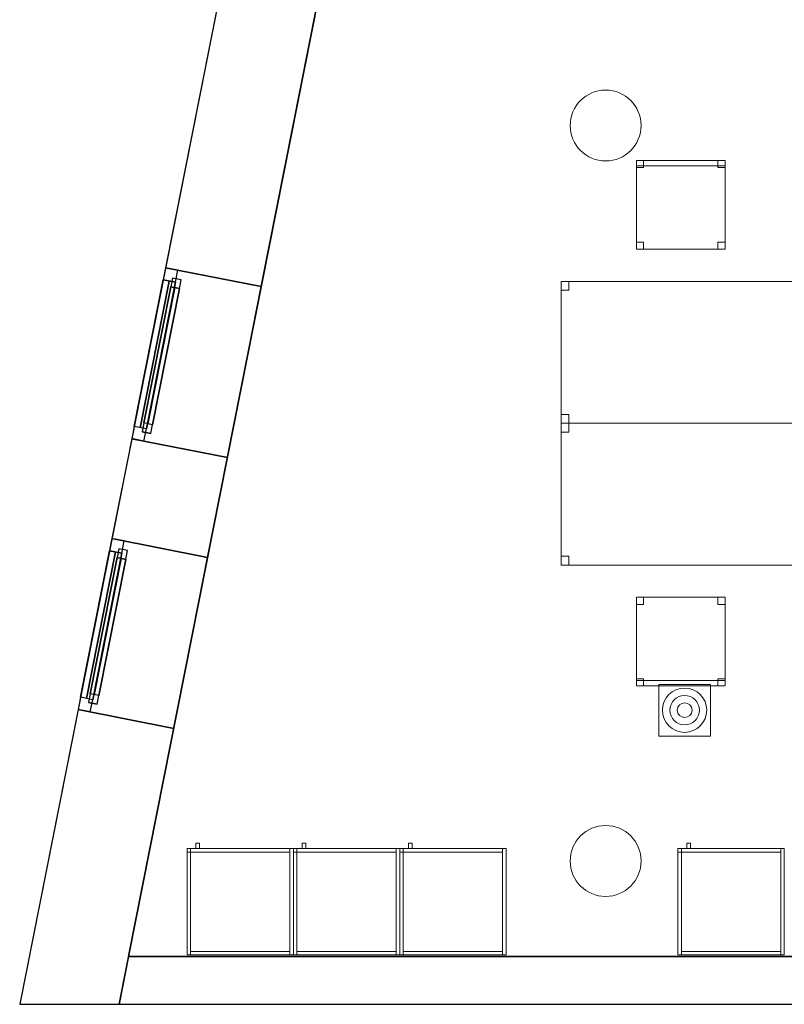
# Model space of a CAD drawing. Header units: metres. Extents: x 397.7 to 427.5, y 12.7 to 28.4.
# Tile 1 of 127: x 397.7 to 402, y 12.8 to 18.4. Entities that reach past the tile are written whole.
import ezdxf

# ---------------------------------------------------------------- set-up
doc = ezdxf.new("R2010")
doc.units = ezdxf.units.M
doc.layers.add('01_CARPINTERIA', color=5, linetype='Continuous', lineweight=25, true_color=0x0000ff)
doc.layers.add('01_SUELOS', color=7, linetype='Continuous', lineweight=25, true_color=0x007f00)
for name, color, linetype, lineweight in [('02_MOBILIARIO', 7, 'Continuous', 18), ('A-COLS-____-MCUT', 7, 'Continuous', 18), ('A-COLS-____-OTLN', 7, 'Continuous', 18), ('A-DETL-____-MBND', 7, 'Continuous', 18), ('A-DETL-GENF-OTLN', 7, 'Continuous', 18), ('A-GENM-____-OTLN', 7, 'Continuous', 18), ('A-WALL-____-MCUT', 7, 'Continuous', 25), ('A-WALL-____-OTLN', 7, 'Continuous', 25), ('Mobiliario', 7, 'Continuous', 18)]:
    doc.layers.add(name, color=color, linetype=linetype, lineweight=lineweight)

# ---------------------------------------------------------------- blocks, each defined once
blk = doc.blocks.new('Family - Façana nord-oest P4-153718-07_TEL_P4')
at = {"layer": 'A-WALL-____-MCUT', "color": 253, "true_color": 0xaaaaaa}
for p, q in [((11.4494, 0.55), (9.8436, 0.55)), ((11.4494, 0), (11.4494, 0.55)), ((13.0072, 0.55), (12.4329, 0.55)), ((12.4329, 0.55), (12.4329, 0)), ((13.0072, 0), (13.0072, 0.55)), ((13.9907, 0.55), (13.9907, 0)), ((15.5778, 0.55), (13.9907, 0.55)), ((15.6867, 0), (15.5778, 0.55)), ((13.9907, 0), (15.6867, 0)), ((9.8436, 0), (11.4494, 0)), ((12.4329, 0), (13.0072, 0))]:
    blk.add_line(p, q, dxfattribs=at)
at = {"layer": 'A-WALL-____-OTLN', "color": 253, "true_color": 0xaaaaaa}
for p, q in [((15.5778, 0.55), (-0.109, 0.55)), ((12.4329, 0.55), (11.4494, 0.55)), ((11.4494, 0.55), (11.4494, 0)), ((12.4329, 0), (12.4329, 0.55)), ((13.9907, 0.55), (13.0072, 0.55)), ((13.0072, 0.55), (13.0072, 0)), ((13.9907, 0), (13.9907, 0.55)), ((15.6867, 0), (15.5778, 0.55)), ((0.1631, 0), (15.6867, 0)), ((11.4494, 0), (12.4329, 0)), ((13.0072, 0), (13.9907, 0))]:
    blk.add_line(p, q, dxfattribs=at)
at = {"layer": 'A-WALL-____-OTLN', "color": 253, "lineweight": 18, "true_color": 0xaaaaaa}
blk.add_line((0, 0), (15.6867, 0), dxfattribs=at)
blk = doc.blocks.new('Family - Vano finestra P4-153720-07_TEL_P4')
at = {"layer": 'A-GENM-____-OTLN', "color": 253, "true_color": 0xaaaaaa}
for p, q in [((398.2018, 15.469), (398.0107, 14.5043)), ((398.0107, 14.5043), (398.2018, 15.469)), ((398.7413, 15.3621), (398.2018, 15.469)), ((398.7413, 15.3621), (398.2018, 15.469)), ((398.5502, 14.3974), (398.7413, 15.3621)), ((398.7413, 15.3621), (398.5502, 14.3974)), ((398.0107, 14.5043), (398.5502, 14.3974)), ((398.5502, 14.3974), (398.0107, 14.5043))]:
    blk.add_line(p, q, dxfattribs=at)
blk = doc.blocks.new('Family - Vano finestra P4-153728-07_TEL_P4')
at = {"layer": 'A-GENM-____-OTLN', "color": 253, "true_color": 0xaaaaaa}
for p, q in [((398.5046, 16.9972), (398.3134, 16.0324)), ((398.3134, 16.0324), (398.5046, 16.9972)), ((399.0441, 16.8903), (398.5046, 16.9972)), ((399.0441, 16.8903), (398.5046, 16.9972)), ((398.8529, 15.9255), (399.0441, 16.8903)), ((399.0441, 16.8903), (398.8529, 15.9255)), ((398.3134, 16.0324), (398.8529, 15.9255)), ((398.8529, 15.9255), (398.3134, 16.0324))]:
    blk.add_line(p, q, dxfattribs=at)
blk = doc.blocks.new('Family - Armai 60x60x60_P4-153734-07_TEL_P4')
at = {"layer": 'A-DETL-____-MBND', "color": 253, "true_color": 0xaaaaaa}
for p, q in [((0.05, 0.6), (0.05, 0.63)), ((0.05, 0.63), (0.07, 0.63)), ((0.05, 0.6), (0.05, 0.63)), ((0.07, 0.63), (0.05, 0.63)), ((0.07, 0.63), (0.07, 0.6)), ((0.07, 0.6), (0.07, 0.63)), ((0, 0.6), (0.02, 0.6)), ((0.02, 0.6), (0, 0.6)), ((0, 0), (0, 0.6)), ((0, 0.6), (0, 0)), ((0, 0.58), (0, 0.6)), ((0, 0.6), (0, 0.58)), ((0, 0.6), (0.02, 0.6)), ((0.02, 0.6), (0, 0.6)), ((0, 0.6), (0.6, 0.6)), ((0.6, 0.6), (0, 0.6)), ((0, 0), (0, 0.6)), ((0, 0.6), (0, 0)), ((0, 0.6), (0.6, 0.6)), ((0.6, 0.6), (0, 0.6)), ((0, 0), (0, 0.6)), ((0, 0.6), (0, 0)), ((0.02, 0.58), (0, 0.58)), ((0, 0.58), (0.02, 0.58)), ((0.02, 0.6), (0.02, 0)), ((0.02, 0), (0.02, 0.6)), ((0.02, 0.6), (0.02, 0.58)), ((0.02, 0.6), (0.02, 0.58)), ((0.02, 0.58), (0.02, 0.6)), ((0.02, 0.6), (0.58, 0.6)), ((0.02, 0.58), (0.02, 0.6)), ((0.58, 0.6), (0.02, 0.6)), ((0.58, 0.58), (0.02, 0.58)), ((0.02, 0.58), (0.58, 0.58)), ((0.07, 0.6), (0.05, 0.6)), ((0.05, 0.6), (0.07, 0.6)), ((0.58, 0.6), (0.6, 0.6)), ((0.6, 0.6), (0.58, 0.6)), ((0.58, 0), (0.58, 0.6)), ((0.58, 0.6), (0.58, 0)), ((0.58, 0.6), (0.58, 0.58)), ((0.58, 0.58), (0.58, 0.6)), ((0.6, 0.6), (0.6, 0)), ((0.6, 0), (0.6, 0.6)), ((0.6, 0.6), (0.6, 0)), ((0.6, 0), (0.6, 0.6)), ((0.6, 0.6), (0.6, 0)), ((0.6, 0), (0.6, 0.6)), ((0.02, 0), (0, 0)), ((0.02, 0), (0, 0)), ((0.6, 0), (0, 0)), ((0, 0), (0.6, 0)), ((0.6, 0), (0, 0)), ((0, 0), (0.6, 0)), ((0.02, 0), (0.02, 0.02)), ((0.02, 0.02), (0.58, 0.02)), ((0.02, 0), (0.02, 0.02)), ((0.58, 0.02), (0.02, 0.02)), ((0.58, 0), (0.02, 0)), ((0.02, 0), (0.58, 0)), ((0.58, 0.02), (0.58, 0)), ((0.58, 0), (0.58, 0.02)), ((0.6, 0), (0.58, 0)), ((0.6, 0), (0.58, 0))]:
    blk.add_line(p, q, dxfattribs=at)
blk = doc.blocks.new('Family - Armai 60x60x60_P4-153749-07_TEL_P4')
at = {"layer": 'A-DETL-____-MBND', "color": 253, "true_color": 0xaaaaaa}
for p, q in [((0.05, 0.6), (0.05, 0.63)), ((0.05, 0.63), (0.07, 0.63)), ((0.05, 0.6), (0.05, 0.63)), ((0.07, 0.63), (0.05, 0.63)), ((0.07, 0.63), (0.07, 0.6)), ((0.07, 0.6), (0.07, 0.63)), ((0, 0.58), (0, 0.6)), ((0, 0.6), (0, 0.58)), ((0, 0.6), (0.02, 0.6)), ((0.02, 0.6), (0, 0.6)), ((0, 0.6), (0.02, 0.6)), ((0.02, 0.6), (0, 0.6)), ((0, 0), (0, 0.6)), ((0, 0.6), (0, 0)), ((0, 0.6), (0.6, 0.6)), ((0.6, 0.6), (0, 0.6)), ((0, 0), (0, 0.6)), ((0, 0.6), (0, 0)), ((0, 0.6), (0.6, 0.6)), ((0.6, 0.6), (0, 0.6)), ((0, 0), (0, 0.6)), ((0, 0.6), (0, 0)), ((0.02, 0.58), (0, 0.58)), ((0, 0.58), (0.02, 0.58)), ((0.02, 0.58), (0.02, 0.6)), ((0.02, 0.6), (0.58, 0.6)), ((0.02, 0.58), (0.02, 0.6)), ((0.58, 0.6), (0.02, 0.6)), ((0.02, 0.6), (0.02, 0.58)), ((0.02, 0.6), (0.02, 0.58)), ((0.02, 0.6), (0.02, 0)), ((0.02, 0), (0.02, 0.6)), ((0.58, 0.58), (0.02, 0.58)), ((0.02, 0.58), (0.58, 0.58)), ((0.07, 0.6), (0.05, 0.6)), ((0.05, 0.6), (0.07, 0.6)), ((0.58, 0.6), (0.6, 0.6)), ((0.6, 0.6), (0.58, 0.6)), ((0.58, 0), (0.58, 0.6)), ((0.58, 0.6), (0.58, 0)), ((0.58, 0.6), (0.58, 0.58)), ((0.58, 0.58), (0.58, 0.6)), ((0.6, 0.6), (0.6, 0)), ((0.6, 0), (0.6, 0.6)), ((0.6, 0.6), (0.6, 0)), ((0.6, 0), (0.6, 0.6)), ((0.6, 0.6), (0.6, 0)), ((0.6, 0), (0.6, 0.6)), ((0.02, 0), (0, 0)), ((0.02, 0), (0, 0)), ((0.6, 0), (0, 0)), ((0, 0), (0.6, 0)), ((0.6, 0), (0, 0)), ((0, 0), (0.6, 0)), ((0.02, 0), (0.02, 0.02)), ((0.02, 0.02), (0.58, 0.02)), ((0.02, 0), (0.02, 0.02)), ((0.58, 0.02), (0.02, 0.02)), ((0.58, 0), (0.02, 0)), ((0.02, 0), (0.58, 0)), ((0.58, 0.02), (0.58, 0)), ((0.58, 0), (0.58, 0.02)), ((0.6, 0), (0.58, 0)), ((0.6, 0), (0.58, 0))]:
    blk.add_line(p, q, dxfattribs=at)
blk = doc.blocks.new('Family - Armai 60x60x60_P4-153897-07_TEL_P4')
at = {"layer": '02_MOBILIARIO', "color": 253, "true_color": 0xaaaaaa}
for p, q in [((0, 0.6), (0.6, 0.6)), ((0.6, 0.6), (0, 0.6)), ((0, 0), (0, 0.6)), ((0, 0.6), (0, 0)), ((0.02, 0.6), (0, 0.6)), ((0, 0), (0, 0.6)), ((0, 0.6), (0, 0.58)), ((0, 0.6), (0.02, 0.6)), ((0.02, 0.58), (0, 0.58)), ((0.02, 0.6), (0.02, 0)), ((0.02, 0.58), (0.02, 0.6)), ((0.02, 0.6), (0.58, 0.6)), ((0.02, 0.6), (0.02, 0.58)), ((0.58, 0.58), (0.02, 0.58)), ((0.6, 0.6), (0.58, 0.6)), ((0.58, 0), (0.58, 0.6)), ((0.58, 0.58), (0.58, 0.6)), ((0.6, 0.6), (0.6, 0)), ((0.6, 0.6), (0.6, 0)), ((0.6, 0), (0.6, 0.6)), ((0.6, 0), (0, 0)), ((0, 0), (0.6, 0)), ((0.02, 0), (0, 0)), ((0.02, 0), (0.02, 0.02)), ((0.02, 0.02), (0.58, 0.02)), ((0.58, 0), (0.02, 0)), ((0.58, 0), (0.58, 0.02)), ((0.6, 0), (0.58, 0))]:
    blk.add_line(p, q, dxfattribs=at)
at = {"layer": 'Mobiliario', "color": 253, "true_color": 0xaaaaaa}
for p, q in [((0.02, 0.6), (0, 0.6)), ((0, 0.6), (0, 0)), ((0, 0.6), (0, 0.58)), ((0.02, 0.6), (0, 0.6)), ((0, 0.58), (0.02, 0.58)), ((0.02, 0), (0.02, 0.6)), ((0.58, 0.6), (0.02, 0.6)), ((0.02, 0.6), (0.02, 0.58)), ((0.02, 0.58), (0.02, 0.6)), ((0.02, 0.58), (0.58, 0.58)), ((0.6, 0.6), (0.58, 0.6)), ((0.58, 0.6), (0.58, 0)), ((0.58, 0.58), (0.58, 0.6)), ((0.6, 0), (0.6, 0.6)), ((0, 0), (0.02, 0)), ((0.58, 0.02), (0.02, 0.02)), ((0.02, 0.02), (0.02, 0)), ((0.02, 0), (0.58, 0)), ((0.58, 0), (0.58, 0.02)), ((0.58, 0), (0.6, 0))]:
    blk.add_line(p, q, dxfattribs=at)
blk = doc.blocks.new('Family - Armai 60x60x60_P4-153931-07_TEL_P4')
at = {"layer": 'A-DETL-____-MBND', "color": 253, "true_color": 0xaaaaaa}
for p, q in [((0.05, 0.6), (0.05, 0.63)), ((0.05, 0.63), (0.07, 0.63)), ((0.05, 0.6), (0.05, 0.63)), ((0.07, 0.63), (0.05, 0.63)), ((0.07, 0.63), (0.07, 0.6)), ((0.07, 0.6), (0.07, 0.63)), ((0, 0.6), (0.6, 0.6)), ((0.6, 0.6), (0, 0.6)), ((0, 0), (0, 0.6)), ((0, 0.6), (0, 0)), ((0, 0.6), (0.6, 0.6)), ((0.6, 0.6), (0, 0.6)), ((0, 0), (0, 0.6)), ((0, 0.6), (0, 0)), ((0, 0.58), (0, 0.6)), ((0, 0.6), (0, 0.58)), ((0, 0.6), (0.02, 0.6)), ((0.02, 0.6), (0, 0.6)), ((0, 0.6), (0.02, 0.6)), ((0.02, 0.6), (0, 0.6)), ((0, 0), (0, 0.6)), ((0, 0.6), (0, 0)), ((0.02, 0.58), (0, 0.58)), ((0, 0.58), (0.02, 0.58)), ((0.02, 0.6), (0.02, 0.58)), ((0.02, 0.6), (0.02, 0.58)), ((0.02, 0.6), (0.02, 0)), ((0.02, 0), (0.02, 0.6)), ((0.02, 0.58), (0.02, 0.6)), ((0.02, 0.6), (0.58, 0.6)), ((0.02, 0.58), (0.02, 0.6)), ((0.58, 0.6), (0.02, 0.6)), ((0.58, 0.58), (0.02, 0.58)), ((0.02, 0.58), (0.58, 0.58)), ((0.07, 0.6), (0.05, 0.6)), ((0.05, 0.6), (0.07, 0.6)), ((0.58, 0.6), (0.6, 0.6)), ((0.6, 0.6), (0.58, 0.6)), ((0.58, 0), (0.58, 0.6)), ((0.58, 0.6), (0.58, 0)), ((0.58, 0.6), (0.58, 0.58)), ((0.58, 0.58), (0.58, 0.6)), ((0.6, 0.6), (0.6, 0)), ((0.6, 0), (0.6, 0.6)), ((0.6, 0.6), (0.6, 0)), ((0.6, 0), (0.6, 0.6)), ((0.6, 0.6), (0.6, 0)), ((0.6, 0), (0.6, 0.6)), ((0.6, 0), (0, 0)), ((0, 0), (0.6, 0)), ((0.6, 0), (0, 0)), ((0, 0), (0.6, 0)), ((0.02, 0), (0, 0)), ((0.02, 0), (0, 0)), ((0.02, 0), (0.02, 0.02)), ((0.02, 0.02), (0.58, 0.02)), ((0.02, 0), (0.02, 0.02)), ((0.58, 0.02), (0.02, 0.02)), ((0.58, 0), (0.02, 0)), ((0.02, 0), (0.58, 0)), ((0.58, 0.02), (0.58, 0)), ((0.58, 0), (0.58, 0.02)), ((0.6, 0), (0.58, 0)), ((0.6, 0), (0.58, 0))]:
    blk.add_line(p, q, dxfattribs=at)
blk = doc.blocks.new('Family - Armai 60x60x60_P4-153939-07_TEL_P4')
at = {"layer": '02_MOBILIARIO', "color": 253, "true_color": 0xaaaaaa}
for p, q in [((0, 0.6), (0.6, 0.6)), ((0.6, 0.6), (0, 0.6)), ((0, 0), (0, 0.6)), ((0, 0.6), (0, 0)), ((0, 0.6), (0, 0.58)), ((0, 0.6), (0.02, 0.6)), ((0.02, 0.6), (0, 0.6)), ((0, 0), (0, 0.6)), ((0.02, 0.58), (0, 0.58)), ((0.02, 0.58), (0.02, 0.6)), ((0.02, 0.6), (0.58, 0.6)), ((0.02, 0.6), (0.02, 0.58)), ((0.02, 0.6), (0.02, 0)), ((0.58, 0.58), (0.02, 0.58)), ((0.58, 0.58), (0.58, 0.6)), ((0.6, 0.6), (0.58, 0.6)), ((0.58, 0), (0.58, 0.6)), ((0.6, 0.6), (0.6, 0)), ((0.6, 0), (0.6, 0.6)), ((0.6, 0.6), (0.6, 0)), ((0.6, 0), (0, 0)), ((0, 0), (0.6, 0)), ((0.02, 0), (0, 0)), ((0.02, 0), (0.02, 0.02)), ((0.02, 0.02), (0.58, 0.02)), ((0.58, 0), (0.02, 0)), ((0.58, 0), (0.58, 0.02)), ((0.6, 0), (0.58, 0))]:
    blk.add_line(p, q, dxfattribs=at)
at = {"layer": 'Mobiliario', "color": 253, "true_color": 0xaaaaaa}
for p, q in [((0, 0.6), (0, 0.58)), ((0.02, 0.6), (0, 0.6)), ((0.02, 0.6), (0, 0.6)), ((0, 0.6), (0, 0)), ((0, 0.58), (0.02, 0.58)), ((0.58, 0.6), (0.02, 0.6)), ((0.02, 0.6), (0.02, 0.58)), ((0.02, 0.58), (0.02, 0.6)), ((0.02, 0), (0.02, 0.6)), ((0.02, 0.58), (0.58, 0.58)), ((0.58, 0.58), (0.58, 0.6)), ((0.6, 0.6), (0.58, 0.6)), ((0.58, 0.6), (0.58, 0)), ((0.6, 0), (0.6, 0.6)), ((0, 0), (0.02, 0)), ((0.58, 0.02), (0.02, 0.02)), ((0.02, 0.02), (0.02, 0)), ((0.02, 0), (0.58, 0)), ((0.58, 0), (0.58, 0.02)), ((0.58, 0), (0.6, 0))]:
    blk.add_line(p, q, dxfattribs=at)
blk = doc.blocks.new('Family - Taula 140X80_P4-153943-07_TEL_P4')
at = {"layer": 'A-DETL-____-MBND', "color": 253, "true_color": 0xaaaaaa}
for p, q in [((0, 0.7501), (0, 0.8001)), ((0, 0.8001), (0.0437, 0.8001)), ((0.0437, 0.8001), (0, 0.8001)), ((0, 0.8001), (0, 0.7501)), ((0, 0), (0, 0.8001)), ((0, 0.8001), (1.3973, 0.8001)), ((1.3973, 0.8001), (0, 0.8001)), ((0, 0.8001), (0, 0)), ((0.0437, 0.8001), (0.0437, 0.7501)), ((0.0437, 0.7501), (0.0437, 0.8001)), ((1.3536, 0.7501), (1.3536, 0.8001)), ((1.3536, 0.8001), (1.3973, 0.8001)), ((1.3973, 0.8001), (1.3536, 0.8001)), ((1.3536, 0.8001), (1.3536, 0.7501)), ((1.3973, 0.8001), (1.3973, 0.7501)), ((1.3973, 0.7501), (1.3973, 0.8001)), ((1.3973, 0.8001), (1.3973, 0)), ((1.3973, 0), (1.3973, 0.8001)), ((0.0437, 0.7501), (0, 0.7501)), ((0, 0.7501), (0.0437, 0.7501)), ((1.3973, 0.7501), (1.3536, 0.7501)), ((1.3536, 0.7501), (1.3973, 0.7501)), ((0, 0), (0, 0.05)), ((0, 0.05), (0.0437, 0.05)), ((0.0437, 0.05), (0, 0.05)), ((0, 0.05), (0, 0)), ((1.3973, 0), (0, 0)), ((0, 0), (1.3973, 0)), ((0.0437, 0), (0, 0)), ((0, 0), (0.0437, 0)), ((0.0437, 0.05), (0.0437, 0)), ((0.0437, 0), (0.0437, 0.05)), ((1.3536, 0), (1.3536, 0.05)), ((1.3536, 0.05), (1.3973, 0.05)), ((1.3973, 0.05), (1.3536, 0.05)), ((1.3536, 0.05), (1.3536, 0)), ((1.3973, 0), (1.3536, 0)), ((1.3536, 0), (1.3973, 0)), ((1.3973, 0.05), (1.3973, 0)), ((1.3973, 0), (1.3973, 0.05))]:
    blk.add_line(p, q, dxfattribs=at)
blk = doc.blocks.new('Family - Armai 60x60x60_P4-153981-07_TEL_P4')
at = {"layer": 'A-DETL-____-MBND', "color": 253, "true_color": 0xaaaaaa}
for p, q in [((0.05, 0.6), (0.05, 0.63)), ((0.05, 0.63), (0.07, 0.63)), ((0.05, 0.6), (0.05, 0.63)), ((0.07, 0.63), (0.05, 0.63)), ((0.07, 0.63), (0.07, 0.6)), ((0.07, 0.6), (0.07, 0.63)), ((0, 0.6), (0.6, 0.6)), ((0.6, 0.6), (0, 0.6)), ((0, 0), (0, 0.6)), ((0, 0.6), (0, 0)), ((0, 0.58), (0, 0.6)), ((0, 0.6), (0, 0.58)), ((0, 0.6), (0.02, 0.6)), ((0.02, 0.6), (0, 0.6)), ((0, 0.6), (0.6, 0.6)), ((0.6, 0.6), (0, 0.6)), ((0, 0), (0, 0.6)), ((0, 0.6), (0, 0)), ((0, 0.6), (0.02, 0.6)), ((0.02, 0.6), (0, 0.6)), ((0, 0), (0, 0.6)), ((0, 0.6), (0, 0)), ((0.02, 0.58), (0, 0.58)), ((0, 0.58), (0.02, 0.58)), ((0.02, 0.58), (0.02, 0.6)), ((0.02, 0.6), (0.58, 0.6)), ((0.02, 0.58), (0.02, 0.6)), ((0.58, 0.6), (0.02, 0.6)), ((0.02, 0.6), (0.02, 0.58)), ((0.02, 0.6), (0.02, 0.58)), ((0.02, 0.6), (0.02, 0)), ((0.02, 0), (0.02, 0.6)), ((0.58, 0.58), (0.02, 0.58)), ((0.02, 0.58), (0.58, 0.58)), ((0.07, 0.6), (0.05, 0.6)), ((0.05, 0.6), (0.07, 0.6)), ((0.58, 0.6), (0.6, 0.6)), ((0.6, 0.6), (0.58, 0.6)), ((0.58, 0), (0.58, 0.6)), ((0.58, 0.6), (0.58, 0)), ((0.58, 0.6), (0.58, 0.58)), ((0.58, 0.58), (0.58, 0.6)), ((0.6, 0.6), (0.6, 0)), ((0.6, 0), (0.6, 0.6)), ((0.6, 0.6), (0.6, 0)), ((0.6, 0), (0.6, 0.6)), ((0.6, 0.6), (0.6, 0)), ((0.6, 0), (0.6, 0.6)), ((0.6, 0), (0, 0)), ((0, 0), (0.6, 0)), ((0.6, 0), (0, 0)), ((0, 0), (0.6, 0)), ((0.02, 0), (0, 0)), ((0.02, 0), (0, 0)), ((0.02, 0), (0.02, 0.02)), ((0.02, 0.02), (0.58, 0.02)), ((0.02, 0), (0.02, 0.02)), ((0.58, 0.02), (0.02, 0.02)), ((0.58, 0), (0.02, 0)), ((0.02, 0), (0.58, 0)), ((0.58, 0.02), (0.58, 0)), ((0.58, 0), (0.58, 0.02)), ((0.6, 0), (0.58, 0)), ((0.6, 0), (0.58, 0))]:
    blk.add_line(p, q, dxfattribs=at)
blk = doc.blocks.new('Family - Armai 60x60x60_P4-153996-07_TEL_P4')
at = {"layer": '02_MOBILIARIO', "color": 253, "true_color": 0xaaaaaa}
for p, q in [((0, 0.6), (0, 0.58)), ((0, 0.6), (0.02, 0.6)), ((0, 0.6), (0.6, 0.6)), ((0.6, 0.6), (0, 0.6)), ((0, 0), (0, 0.6)), ((0, 0.6), (0, 0)), ((0.02, 0.6), (0, 0.6)), ((0, 0), (0, 0.6)), ((0.02, 0.58), (0, 0.58)), ((0.02, 0.6), (0.02, 0.58)), ((0.02, 0.58), (0.02, 0.6)), ((0.02, 0.6), (0.58, 0.6)), ((0.02, 0.6), (0.02, 0)), ((0.58, 0.58), (0.02, 0.58)), ((0.6, 0.6), (0.58, 0.6)), ((0.58, 0), (0.58, 0.6)), ((0.58, 0.58), (0.58, 0.6)), ((0.6, 0.6), (0.6, 0)), ((0.6, 0.6), (0.6, 0)), ((0.6, 0), (0.6, 0.6)), ((0.6, 0), (0, 0)), ((0, 0), (0.6, 0)), ((0.02, 0), (0, 0)), ((0.02, 0), (0.02, 0.02)), ((0.02, 0.02), (0.58, 0.02)), ((0.58, 0), (0.02, 0)), ((0.58, 0), (0.58, 0.02)), ((0.6, 0), (0.58, 0))]:
    blk.add_line(p, q, dxfattribs=at)
at = {"layer": 'Mobiliario', "color": 253, "true_color": 0xaaaaaa}
for p, q in [((0, 0.6), (0, 0.58)), ((0.02, 0.6), (0, 0.6)), ((0.02, 0.6), (0, 0.6)), ((0, 0.6), (0, 0)), ((0, 0.58), (0.02, 0.58)), ((0.02, 0.58), (0.02, 0.6)), ((0.58, 0.6), (0.02, 0.6)), ((0.02, 0.6), (0.02, 0.58)), ((0.02, 0), (0.02, 0.6)), ((0.02, 0.58), (0.58, 0.58)), ((0.6, 0.6), (0.58, 0.6)), ((0.58, 0.6), (0.58, 0)), ((0.58, 0.58), (0.58, 0.6)), ((0.6, 0), (0.6, 0.6)), ((0, 0), (0.02, 0)), ((0.58, 0.02), (0.02, 0.02)), ((0.02, 0.02), (0.02, 0)), ((0.02, 0), (0.58, 0)), ((0.58, 0), (0.58, 0.02)), ((0.58, 0), (0.6, 0))]:
    blk.add_line(p, q, dxfattribs=at)
blk = doc.blocks.new('Family - Armai 60x60x60_P4-154011-07_TEL_P4')
at = {"layer": 'A-DETL-____-MBND', "color": 253, "true_color": 0xaaaaaa}
for p, q in [((0.05, 0.6), (0.05, 0.63)), ((0.05, 0.63), (0.07, 0.63)), ((0.05, 0.6), (0.05, 0.63)), ((0.07, 0.63), (0.05, 0.63)), ((0.07, 0.63), (0.07, 0.6)), ((0.07, 0.6), (0.07, 0.63)), ((0, 0.6), (0.6, 0.6)), ((0.6, 0.6), (0, 0.6)), ((0, 0), (0, 0.6)), ((0, 0.6), (0, 0)), ((0, 0.58), (0, 0.6)), ((0, 0.6), (0, 0.58)), ((0, 0.6), (0.02, 0.6)), ((0.02, 0.6), (0, 0.6)), ((0, 0.6), (0.6, 0.6)), ((0.6, 0.6), (0, 0.6)), ((0, 0), (0, 0.6)), ((0, 0.6), (0, 0)), ((0, 0.6), (0.02, 0.6)), ((0.02, 0.6), (0, 0.6)), ((0, 0), (0, 0.6)), ((0, 0.6), (0, 0)), ((0.02, 0.58), (0, 0.58)), ((0, 0.58), (0.02, 0.58)), ((0.02, 0.6), (0.02, 0.58)), ((0.02, 0.6), (0.02, 0.58)), ((0.02, 0.58), (0.02, 0.6)), ((0.02, 0.6), (0.58, 0.6)), ((0.02, 0.58), (0.02, 0.6)), ((0.58, 0.6), (0.02, 0.6)), ((0.02, 0.6), (0.02, 0)), ((0.02, 0), (0.02, 0.6)), ((0.58, 0.58), (0.02, 0.58)), ((0.02, 0.58), (0.58, 0.58)), ((0.07, 0.6), (0.05, 0.6)), ((0.05, 0.6), (0.07, 0.6)), ((0.58, 0.6), (0.58, 0.58)), ((0.58, 0.58), (0.58, 0.6)), ((0.58, 0.6), (0.6, 0.6)), ((0.6, 0.6), (0.58, 0.6)), ((0.58, 0), (0.58, 0.6)), ((0.58, 0.6), (0.58, 0)), ((0.6, 0.6), (0.6, 0)), ((0.6, 0), (0.6, 0.6)), ((0.6, 0.6), (0.6, 0)), ((0.6, 0), (0.6, 0.6)), ((0.6, 0.6), (0.6, 0)), ((0.6, 0), (0.6, 0.6)), ((0.6, 0), (0, 0)), ((0, 0), (0.6, 0)), ((0.6, 0), (0, 0)), ((0, 0), (0.6, 0)), ((0.02, 0), (0, 0)), ((0.02, 0), (0, 0)), ((0.02, 0), (0.02, 0.02)), ((0.02, 0.02), (0.58, 0.02)), ((0.02, 0), (0.02, 0.02)), ((0.58, 0.02), (0.02, 0.02)), ((0.58, 0), (0.02, 0)), ((0.02, 0), (0.58, 0)), ((0.58, 0.02), (0.58, 0)), ((0.58, 0), (0.58, 0.02)), ((0.6, 0), (0.58, 0)), ((0.6, 0), (0.58, 0))]:
    blk.add_line(p, q, dxfattribs=at)
blk = doc.blocks.new('Family - Armai 60x60x60_P4-154033-07_TEL_P4')
at = {"layer": '02_MOBILIARIO', "color": 253, "true_color": 0xaaaaaa}
for p, q in [((0, 0.6), (0, 0.58)), ((0, 0.6), (0.02, 0.6)), ((0.02, 0.6), (0, 0.6)), ((0, 0), (0, 0.6)), ((0, 0.6), (0.6, 0.6)), ((0.6, 0.6), (0, 0.6)), ((0, 0), (0, 0.6)), ((0, 0.6), (0, 0)), ((0.02, 0.58), (0, 0.58)), ((0.02, 0.6), (0.02, 0.58)), ((0.02, 0.58), (0.02, 0.6)), ((0.02, 0.6), (0.58, 0.6)), ((0.02, 0.6), (0.02, 0)), ((0.58, 0.58), (0.02, 0.58)), ((0.58, 0.58), (0.58, 0.6)), ((0.6, 0.6), (0.58, 0.6)), ((0.58, 0), (0.58, 0.6)), ((0.6, 0.6), (0.6, 0)), ((0.6, 0.6), (0.6, 0)), ((0.6, 0), (0.6, 0.6)), ((0.02, 0), (0, 0)), ((0.6, 0), (0, 0)), ((0, 0), (0.6, 0)), ((0.02, 0), (0.02, 0.02)), ((0.02, 0.02), (0.58, 0.02)), ((0.58, 0), (0.02, 0)), ((0.58, 0), (0.58, 0.02)), ((0.6, 0), (0.58, 0))]:
    blk.add_line(p, q, dxfattribs=at)
at = {"layer": 'Mobiliario', "color": 253, "true_color": 0xaaaaaa}
for p, q in [((0, 0.6), (0, 0.58)), ((0.02, 0.6), (0, 0.6)), ((0.02, 0.6), (0, 0.6)), ((0, 0.6), (0, 0)), ((0, 0.58), (0.02, 0.58)), ((0.02, 0.58), (0.02, 0.6)), ((0.58, 0.6), (0.02, 0.6)), ((0.02, 0.6), (0.02, 0.58)), ((0.02, 0), (0.02, 0.6)), ((0.02, 0.58), (0.58, 0.58)), ((0.58, 0.58), (0.58, 0.6)), ((0.6, 0.6), (0.58, 0.6)), ((0.58, 0.6), (0.58, 0)), ((0.6, 0), (0.6, 0.6)), ((0, 0), (0.02, 0)), ((0.58, 0.02), (0.02, 0.02)), ((0.02, 0.02), (0.02, 0)), ((0.02, 0), (0.58, 0)), ((0.58, 0), (0.58, 0.02)), ((0.58, 0), (0.6, 0))]:
    blk.add_line(p, q, dxfattribs=at)
blk = doc.blocks.new('Family - Armai 60x60x60_P4-154138-07_TEL_P4')
at = {"layer": 'A-DETL-____-MBND', "color": 253, "true_color": 0xaaaaaa}
for p, q in [((0.05, 0.6), (0.05, 0.63)), ((0.05, 0.63), (0.07, 0.63)), ((0.05, 0.6), (0.05, 0.63)), ((0.07, 0.63), (0.05, 0.63)), ((0.07, 0.63), (0.07, 0.6)), ((0.07, 0.6), (0.07, 0.63)), ((0, 0.6), (0.6, 0.6)), ((0.6, 0.6), (0, 0.6)), ((0, 0), (0, 0.6)), ((0, 0.6), (0, 0)), ((0, 0.6), (0.02, 0.6)), ((0.02, 0.6), (0, 0.6)), ((0, 0), (0, 0.6)), ((0, 0.6), (0, 0)), ((0, 0.58), (0, 0.6)), ((0, 0.6), (0, 0.58)), ((0, 0.6), (0.02, 0.6)), ((0.02, 0.6), (0, 0.6)), ((0, 0.6), (0.6, 0.6)), ((0.6, 0.6), (0, 0.6)), ((0, 0), (0, 0.6)), ((0, 0.6), (0, 0)), ((0.02, 0.58), (0, 0.58)), ((0, 0.58), (0.02, 0.58)), ((0.02, 0.58), (0.02, 0.6)), ((0.02, 0.6), (0.58, 0.6)), ((0.02, 0.58), (0.02, 0.6)), ((0.58, 0.6), (0.02, 0.6)), ((0.02, 0.6), (0.02, 0)), ((0.02, 0), (0.02, 0.6)), ((0.02, 0.6), (0.02, 0.58)), ((0.02, 0.6), (0.02, 0.58)), ((0.58, 0.58), (0.02, 0.58)), ((0.02, 0.58), (0.58, 0.58)), ((0.07, 0.6), (0.05, 0.6)), ((0.05, 0.6), (0.07, 0.6)), ((0.58, 0.6), (0.6, 0.6)), ((0.6, 0.6), (0.58, 0.6)), ((0.58, 0), (0.58, 0.6)), ((0.58, 0.6), (0.58, 0)), ((0.58, 0.6), (0.58, 0.58)), ((0.58, 0.58), (0.58, 0.6)), ((0.6, 0.6), (0.6, 0)), ((0.6, 0), (0.6, 0.6)), ((0.6, 0.6), (0.6, 0)), ((0.6, 0), (0.6, 0.6)), ((0.6, 0.6), (0.6, 0)), ((0.6, 0), (0.6, 0.6)), ((0.6, 0), (0, 0)), ((0, 0), (0.6, 0)), ((0.02, 0), (0, 0)), ((0.02, 0), (0, 0)), ((0.6, 0), (0, 0)), ((0, 0), (0.6, 0)), ((0.02, 0), (0.02, 0.02)), ((0.02, 0.02), (0.58, 0.02)), ((0.02, 0), (0.02, 0.02)), ((0.58, 0.02), (0.02, 0.02)), ((0.58, 0), (0.02, 0)), ((0.02, 0), (0.58, 0)), ((0.58, 0.02), (0.58, 0)), ((0.58, 0), (0.58, 0.02)), ((0.6, 0), (0.58, 0)), ((0.6, 0), (0.58, 0))]:
    blk.add_line(p, q, dxfattribs=at)
blk = doc.blocks.new('Family - Mur P4-154190-07_TEL_P4')
at = {"layer": 'A-WALL-____-MCUT', "color": 253, "true_color": 0xaaaaaa}
for p, q in [((0.0535, 0.27), (0, 0)), ((25.4717, 0.27), (0.0535, 0.27)), ((0, 0), (25.4157, 0))]:
    blk.add_line(p, q, dxfattribs=at)
at = {"layer": 'A-WALL-____-OTLN', "color": 253, "true_color": 0xaaaaaa}
for p, q in [((0.0535, 0.27), (0, 0)), ((25.4717, 0.27), (0.0535, 0.27)), ((0, 0), (25.4157, 0))]:
    blk.add_line(p, q, dxfattribs=at)
at = {"layer": 'A-WALL-____-OTLN', "color": 253, "lineweight": 18, "true_color": 0xaaaaaa}
blk.add_line((0, 0), (25.4157, 0), dxfattribs=at)
blk = doc.blocks.new('Family - Pilar P4-154260-07_TEL_P4')
at = {"layer": 'A-COLS-____-MCUT', "color": 253, "true_color": 0xaaaaaa}
for start, end in [(360, 180), (180, 360)]:
    blk.add_arc((0.2, 0.2), 0.2, start, end, dxfattribs=at)
at = {"layer": 'A-COLS-____-OTLN', "color": 253, "true_color": 0xaaaaaa}
for start, end in [(360, 180), (180, 360)]:
    blk.add_arc((0.2, 0.2), 0.2, start, end, dxfattribs=at)
blk = doc.blocks.new('Family - Armai 60x60x60_P4-154306-07_TEL_P4')
at = {"layer": 'A-DETL-____-MBND', "color": 253, "true_color": 0xaaaaaa}
for p, q in [((0.05, 0.6), (0.05, 0.63)), ((0.05, 0.63), (0.07, 0.63)), ((0.05, 0.6), (0.05, 0.63)), ((0.07, 0.63), (0.05, 0.63)), ((0.07, 0.63), (0.07, 0.6)), ((0.07, 0.6), (0.07, 0.63)), ((0, 0.6), (0.6, 0.6)), ((0.6, 0.6), (0, 0.6)), ((0, 0), (0, 0.6)), ((0, 0.6), (0, 0)), ((0, 0.58), (0, 0.6)), ((0, 0.6), (0, 0.58)), ((0, 0.6), (0.02, 0.6)), ((0.02, 0.6), (0, 0.6)), ((0, 0.6), (0.6, 0.6)), ((0.6, 0.6), (0, 0.6)), ((0, 0), (0, 0.6)), ((0, 0.6), (0, 0)), ((0, 0.6), (0.02, 0.6)), ((0.02, 0.6), (0, 0.6)), ((0, 0), (0, 0.6)), ((0, 0.6), (0, 0)), ((0.02, 0.58), (0, 0.58)), ((0, 0.58), (0.02, 0.58)), ((0.02, 0.6), (0.02, 0.58)), ((0.02, 0.6), (0.02, 0.58)), ((0.02, 0.58), (0.02, 0.6)), ((0.02, 0.6), (0.58, 0.6)), ((0.02, 0.58), (0.02, 0.6)), ((0.58, 0.6), (0.02, 0.6)), ((0.02, 0.6), (0.02, 0)), ((0.02, 0), (0.02, 0.6)), ((0.58, 0.58), (0.02, 0.58)), ((0.02, 0.58), (0.58, 0.58)), ((0.07, 0.6), (0.05, 0.6)), ((0.05, 0.6), (0.07, 0.6)), ((0.58, 0.6), (0.58, 0.58)), ((0.58, 0.58), (0.58, 0.6)), ((0.58, 0.6), (0.6, 0.6)), ((0.6, 0.6), (0.58, 0.6)), ((0.58, 0), (0.58, 0.6)), ((0.58, 0.6), (0.58, 0)), ((0.6, 0.6), (0.6, 0)), ((0.6, 0), (0.6, 0.6)), ((0.6, 0.6), (0.6, 0)), ((0.6, 0), (0.6, 0.6)), ((0.6, 0.6), (0.6, 0)), ((0.6, 0), (0.6, 0.6)), ((0.6, 0), (0, 0)), ((0, 0), (0.6, 0)), ((0.6, 0), (0, 0)), ((0, 0), (0.6, 0)), ((0.02, 0), (0, 0)), ((0.02, 0), (0, 0)), ((0.02, 0), (0.02, 0.02)), ((0.02, 0.02), (0.58, 0.02)), ((0.02, 0), (0.02, 0.02)), ((0.58, 0.02), (0.02, 0.02)), ((0.58, 0), (0.02, 0)), ((0.02, 0), (0.58, 0)), ((0.58, 0.02), (0.58, 0)), ((0.58, 0), (0.58, 0.02)), ((0.6, 0), (0.58, 0)), ((0.6, 0), (0.58, 0))]:
    blk.add_line(p, q, dxfattribs=at)
blk = doc.blocks.new('Family - Armai 60x60x60_P4-154320-07_TEL_P4')
at = {"layer": 'A-DETL-____-MBND', "color": 253, "true_color": 0xaaaaaa}
for p, q in [((0.05, 0.6), (0.05, 0.63)), ((0.05, 0.63), (0.07, 0.63)), ((0.05, 0.6), (0.05, 0.63)), ((0.07, 0.63), (0.05, 0.63)), ((0.07, 0.63), (0.07, 0.6)), ((0.07, 0.6), (0.07, 0.63)), ((0, 0.6), (0.02, 0.6)), ((0.02, 0.6), (0, 0.6)), ((0, 0), (0, 0.6)), ((0, 0.6), (0, 0)), ((0, 0.58), (0, 0.6)), ((0, 0.6), (0, 0.58)), ((0, 0.6), (0.02, 0.6)), ((0.02, 0.6), (0, 0.6)), ((0, 0.6), (0.6, 0.6)), ((0.6, 0.6), (0, 0.6)), ((0, 0), (0, 0.6)), ((0, 0.6), (0, 0)), ((0, 0.6), (0.6, 0.6)), ((0.6, 0.6), (0, 0.6)), ((0, 0), (0, 0.6)), ((0, 0.6), (0, 0)), ((0.02, 0.58), (0, 0.58)), ((0, 0.58), (0.02, 0.58)), ((0.02, 0.6), (0.02, 0)), ((0.02, 0), (0.02, 0.6)), ((0.02, 0.6), (0.02, 0.58)), ((0.02, 0.6), (0.02, 0.58)), ((0.02, 0.58), (0.02, 0.6)), ((0.02, 0.6), (0.58, 0.6)), ((0.02, 0.58), (0.02, 0.6)), ((0.58, 0.6), (0.02, 0.6)), ((0.58, 0.58), (0.02, 0.58)), ((0.02, 0.58), (0.58, 0.58)), ((0.07, 0.6), (0.05, 0.6)), ((0.05, 0.6), (0.07, 0.6)), ((0.58, 0.6), (0.6, 0.6)), ((0.6, 0.6), (0.58, 0.6)), ((0.58, 0), (0.58, 0.6)), ((0.58, 0.6), (0.58, 0)), ((0.58, 0.6), (0.58, 0.58)), ((0.58, 0.58), (0.58, 0.6)), ((0.6, 0.6), (0.6, 0)), ((0.6, 0), (0.6, 0.6)), ((0.6, 0.6), (0.6, 0)), ((0.6, 0), (0.6, 0.6)), ((0.6, 0.6), (0.6, 0)), ((0.6, 0), (0.6, 0.6)), ((0.02, 0), (0, 0)), ((0.02, 0), (0, 0)), ((0.6, 0), (0, 0)), ((0, 0), (0.6, 0)), ((0.6, 0), (0, 0)), ((0, 0), (0.6, 0)), ((0.02, 0), (0.02, 0.02)), ((0.02, 0.02), (0.58, 0.02)), ((0.02, 0), (0.02, 0.02)), ((0.58, 0.02), (0.02, 0.02)), ((0.58, 0), (0.02, 0)), ((0.02, 0), (0.58, 0)), ((0.58, 0.02), (0.58, 0)), ((0.58, 0), (0.58, 0.02)), ((0.6, 0), (0.58, 0)), ((0.6, 0), (0.58, 0))]:
    blk.add_line(p, q, dxfattribs=at)
blk = doc.blocks.new('Forma directa - LONDR55-XX_ZZ-ARQ-CAA-M3D-Londres55-153737-07_TEL_P4')
at = {"layer": '01_CARPINTERIA', "color": 161, "true_color": 0xaaaaff}
for p, q in [((0.07, 0.07), (0, 0.07)), ((0, 0.07), (0, 0)), ((0.07, 0.07), (0, 0.07)), ((0, 0.07), (0, 0)), ((0.1, 0.1), (0.05, 0.1)), ((0.05, 0.1), (0.05, 0.05)), ((0.1, 0.1), (0.05, 0.1)), ((0.05, 0.1), (0.05, 0.05)), ((0.07, 0.07), (0.9135, 0.07)), ((0.9135, 0.07), (0.07, 0.07)), ((0.07, 0.07), (0.07, 0)), ((0.07, 0), (0.07, 0.07)), ((0.07, 0), (0.07, 0.07)), ((0.07, 0.07), (0.07, 0)), ((0.1, 0.05), (0.1, 0.1)), ((0.1, 0.1), (0.1, 0.05)), ((0.1, 0.1), (0.8835, 0.1)), ((0.8835, 0.1), (0.1, 0.1)), ((0.1, 0.1), (0.1, 0.05)), ((0.1, 0.05), (0.1, 0.1)), ((0.8835, 0.075), (0.1, 0.075)), ((0.8835, 0.075), (0.1, 0.075)), ((0.9335, 0.1), (0.8835, 0.1)), ((0.8835, 0.1), (0.8835, 0.05)), ((0.9335, 0.1), (0.8835, 0.1)), ((0.8835, 0.1), (0.8835, 0.05)), ((0.8835, 0.1), (0.8835, 0.05)), ((0.8835, 0.1), (0.8835, 0.05)), ((0.9135, 0.07), (0.9135, 0)), ((0.9135, 0.07), (0.9135, 0)), ((0.9835, 0.07), (0.9135, 0.07)), ((0.9135, 0.07), (0.9135, 0)), ((0.9835, 0.07), (0.9135, 0.07)), ((0.9135, 0.07), (0.9135, 0)), ((0.9335, 0.05), (0.9335, 0.1)), ((0.9335, 0.1), (0.9335, 0.05)), ((0.9835, 0), (0.9835, 0.07)), ((0.9835, 0.07), (0.9835, 0)), ((0, 0), (0.07, 0)), ((0, 0), (0.07, 0)), ((0.05, 0.05), (0.1, 0.05)), ((0.05, 0.05), (0.1, 0.05)), ((0.9135, 0.035), (0.07, 0.035)), ((0.07, 0.035), (0.9135, 0.035)), ((0.07, 0), (0.9135, 0)), ((0.9135, 0), (0.07, 0)), ((0.1, 0.05), (0.8835, 0.05)), ((0.8835, 0.05), (0.1, 0.05)), ((0.8835, 0.05), (0.9335, 0.05)), ((0.8835, 0.05), (0.9335, 0.05)), ((0.9135, 0), (0.9835, 0)), ((0.9135, 0), (0.9835, 0))]:
    blk.add_line(p, q, dxfattribs=at)
blk = doc.blocks.new('Forma directa - Finestra P4-154374-07_TEL_P4')
blk.add_blockref('Forma directa - LONDR55-XX_ZZ-ARQ-CAA-M3D-Londres55-153737-07_TEL_P4', (0, 0))
blk = doc.blocks.new('Family - Taula 140X80_P4-154410-07_TEL_P4')
at = {"layer": 'A-DETL-____-MBND', "color": 253, "true_color": 0xaaaaaa}
for p, q in [((0, 0.8001), (0.0437, 0.8001)), ((0, 0.7501), (0, 0.8001)), ((0.0437, 0.8001), (0, 0.8001)), ((0, 0.8001), (0, 0.7501)), ((0, 0.8001), (1.3973, 0.8001)), ((0, 0), (0, 0.8001)), ((1.3973, 0.8001), (0, 0.8001)), ((0, 0.8001), (0, 0)), ((0.0437, 0.8001), (0.0437, 0.7501)), ((0.0437, 0.7501), (0.0437, 0.8001)), ((1.3536, 0.8001), (1.3973, 0.8001)), ((1.3536, 0.7501), (1.3536, 0.8001)), ((1.3973, 0.8001), (1.3536, 0.8001)), ((1.3536, 0.8001), (1.3536, 0.7501)), ((1.3973, 0.8001), (1.3973, 0.7501)), ((1.3973, 0.7501), (1.3973, 0.8001)), ((1.3973, 0.8001), (1.3973, 0)), ((1.3973, 0), (1.3973, 0.8001)), ((0.0437, 0.7501), (0, 0.7501)), ((0, 0.7501), (0.0437, 0.7501)), ((1.3973, 0.7501), (1.3536, 0.7501)), ((1.3536, 0.7501), (1.3973, 0.7501)), ((0, 0.05), (0.0437, 0.05)), ((0, 0), (0, 0.05)), ((0.0437, 0.05), (0, 0.05)), ((0, 0.05), (0, 0)), ((0.0437, 0), (0, 0)), ((0, 0), (0.0437, 0)), ((0, 0), (1.3973, 0)), ((0.0437, 0.05), (0.0437, 0)), ((0.0437, 0), (0.0437, 0.05)), ((1.3536, 0.05), (1.3973, 0.05)), ((1.3536, 0), (1.3536, 0.05)), ((1.3973, 0.05), (1.3536, 0.05)), ((1.3536, 0.05), (1.3536, 0)), ((1.3973, 0), (1.3536, 0)), ((1.3536, 0), (1.3973, 0)), ((1.3973, 0.05), (1.3973, 0)), ((1.3973, 0), (1.3973, 0.05)), ((1.3973, 0), (0, 0))]:
    blk.add_line(p, q, dxfattribs=at)
blk = doc.blocks.new('Family - Cadira d_Oficina_P4-154416-07_TEL_P4')
at = {"layer": 'A-DETL-____-MBND', "color": 253, "true_color": 0xaaaaaa}
for p, q in [((0, 0.46), (0, 0.5)), ((0, 0.5), (0.04, 0.5)), ((0.04, 0.5), (0, 0.5)), ((0, 0.5), (0, 0.46)), ((0, 0), (0, 0.5)), ((0, 0.5), (0.5, 0.5)), ((0.5, 0.5), (0, 0.5)), ((0, 0.5), (0, 0)), ((0, 0.47), (0, 0.5)), ((0, 0.5), (0.5, 0.5)), ((0.5, 0.5), (0, 0.5)), ((0, 0.5), (0, 0.47)), ((0.5, 0.47), (0, 0.47)), ((0, 0.47), (0.5, 0.47)), ((0.04, 0.46), (0, 0.46)), ((0, 0.46), (0.04, 0.46)), ((0.04, 0.5), (0.04, 0.46)), ((0.04, 0.46), (0.04, 0.5)), ((0.46, 0.46), (0.46, 0.5)), ((0.46, 0.5), (0.5, 0.5)), ((0.5, 0.5), (0.46, 0.5)), ((0.46, 0.5), (0.46, 0.46)), ((0.5, 0.46), (0.46, 0.46)), ((0.46, 0.46), (0.5, 0.46)), ((0.5, 0.5), (0.5, 0.46)), ((0.5, 0.46), (0.5, 0.5)), ((0.5, 0.5), (0.5, 0)), ((0.5, 0), (0.5, 0.5)), ((0.5, 0.5), (0.5, 0.47)), ((0.5, 0.47), (0.5, 0.5)), ((0, 0), (0, 0.04)), ((0, 0.04), (0.04, 0.04)), ((0.04, 0.04), (0, 0.04)), ((0, 0.04), (0, 0)), ((0.5, 0), (0, 0)), ((0, 0), (0.5, 0)), ((0.04, 0), (0, 0)), ((0, 0), (0.04, 0)), ((0.04, 0.04), (0.04, 0)), ((0.04, 0), (0.04, 0.04)), ((0.46, 0), (0.46, 0.04)), ((0.46, 0.04), (0.5, 0.04)), ((0.5, 0.04), (0.46, 0.04)), ((0.46, 0.04), (0.46, 0)), ((0.5, 0), (0.46, 0)), ((0.46, 0), (0.5, 0)), ((0.5, 0.04), (0.5, 0)), ((0.5, 0), (0.5, 0.04))]:
    blk.add_line(p, q, dxfattribs=at)
blk = doc.blocks.new('Family - Cadira d_Oficina_P4-154464-07_TEL_P4')
at = {"layer": 'A-DETL-____-MBND', "color": 253, "true_color": 0xaaaaaa}
for p, q in [((0, 0.46), (0, 0.5)), ((0, 0.5), (0.04, 0.5)), ((0.04, 0.5), (0, 0.5)), ((0, 0.5), (0, 0.46)), ((0, 0.5), (0.5, 0.5)), ((0, 0), (0, 0.5)), ((0.5, 0.5), (0, 0.5)), ((0, 0.5), (0, 0)), ((0.04, 0.46), (0, 0.46)), ((0, 0.46), (0.04, 0.46)), ((0.04, 0.5), (0.04, 0.46)), ((0.04, 0.46), (0.04, 0.5)), ((0.46, 0.46), (0.46, 0.5)), ((0.46, 0.5), (0.5, 0.5)), ((0.5, 0.5), (0.46, 0.5)), ((0.46, 0.5), (0.46, 0.46)), ((0.5, 0.46), (0.46, 0.46)), ((0.46, 0.46), (0.5, 0.46)), ((0.5, 0.5), (0.5, 0.46)), ((0.5, 0.46), (0.5, 0.5)), ((0.5, 0.5), (0.5, 0)), ((0.5, 0), (0.5, 0.5)), ((0, 0), (0, 0.04)), ((0, 0.04), (0.04, 0.04)), ((0.04, 0.04), (0, 0.04)), ((0, 0.04), (0, 0)), ((0, 0), (0, 0.03)), ((0, 0.03), (0.5, 0.03)), ((0.5, 0.03), (0, 0.03)), ((0, 0.03), (0, 0)), ((0.5, 0), (0, 0)), ((0.04, 0), (0, 0)), ((0, 0), (0.04, 0)), ((0, 0), (0.5, 0)), ((0.04, 0.04), (0.04, 0)), ((0.04, 0), (0.04, 0.04)), ((0.46, 0), (0.46, 0.04)), ((0.46, 0.04), (0.5, 0.04)), ((0.5, 0.04), (0.46, 0.04)), ((0.46, 0.04), (0.46, 0)), ((0.5, 0), (0.46, 0)), ((0.5, 0.04), (0.5, 0)), ((0.5, 0), (0.5, 0.04)), ((0.5, 0.03), (0.5, 0)), ((0.5, 0), (0.5, 0.03)), ((0, 0), (0.5, 0)), ((0.5, 0), (0, 0)), ((0.46, 0), (0.5, 0))]:
    blk.add_line(p, q, dxfattribs=at)
blk = doc.blocks.new('Family - Pilar P4-154468-07_TEL_P4')
at = {"layer": 'A-COLS-____-MCUT', "color": 253, "true_color": 0xaaaaaa}
for start, end in [(360, 180), (180, 360)]:
    blk.add_arc((0.2, 0.2), 0.2, start, end, dxfattribs=at)
at = {"layer": 'A-COLS-____-OTLN', "color": 253, "true_color": 0xaaaaaa}
for start, end in [(360, 180), (180, 360)]:
    blk.add_arc((0.2, 0.2), 0.2, start, end, dxfattribs=at)
blk = doc.blocks.new('Family - LONDR55-XX_ZZ-ARQ-CAA-M3D-Londres55-154484-07_TEL_P4')
at = {"layer": '01_SUELOS', "color": 9, "true_color": 0xaad4aa}
for p, q in [((2.9635, 14.9576), (0, 0)), ((0, 0), (2.9635, 14.9576)), ((0, 0), (25.4182, 0)), ((25.4182, 0), (0, 0))]:
    blk.add_line(p, q, dxfattribs=at)
blk = doc.blocks.new('Forma directa - Finestra P4-154503-07_TEL_P4')
blk.add_blockref('Forma directa - LONDR55-XX_ZZ-ARQ-CAA-M3D-Londres55-153737-07_TEL_P4', (0, 0))
blk = doc.blocks.new('LONDR55-XX_ZZ-ARQ-CAA-M3D-Londres55_ifc-1-07_TEL_P4')
at = {"layer": '01_CARPINTERIA', "color": 253, "lineweight": 18, "true_color": 0xaaaaaa}
for name, p, rotation in [('Forma directa - Finestra P4-154503-07_TEL_P4', (398.5046, 16.9972), 258.7933569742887), ('Forma directa - Finestra P4-154374-07_TEL_P4', (398.2018, 15.469), 258.7933569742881)]:
    blk.add_blockref(name, p, dxfattribs=dict(at, rotation=rotation))
at = {"layer": '01_SUELOS', "color": 253, "lineweight": 18, "true_color": 0xaaaaaa}
blk.add_blockref('Family - LONDR55-XX_ZZ-ARQ-CAA-M3D-Londres55-154484-07_TEL_P4', (398.2952, 13.1106), dxfattribs=at)
at = {"layer": '02_MOBILIARIO', "color": 253, "lineweight": 18, "true_color": 0xaaaaaa}
for name, p in [('Family - Cadira d_Oficina_P4-154416-07_TEL_P4', (401.1611, 17.1018)), ('Family - Taula 140X80_P4-154410-07_TEL_P4', (400.7364, 16.1195)), ('Family - Taula 140X80_P4-153943-07_TEL_P4', (400.7364, 15.3195)), ('Family - Cadira d_Oficina_P4-154464-07_TEL_P4', (401.1611, 14.6372)), ('Family - Armai 60x60x60_P4-153734-07_TEL_P4', (398.6253, 13.1195)), ('Family - Armai 60x60x60_P4-154306-07_TEL_P4', (398.6253, 13.1195)), ('Family - Armai 60x60x60_P4-153931-07_TEL_P4', (399.2253, 13.1195)), ('Family - Armai 60x60x60_P4-154138-07_TEL_P4', (399.2253, 13.1195)), ('Family - Armai 60x60x60_P4-153749-07_TEL_P4', (399.8253, 13.1195)), ('Family - Armai 60x60x60_P4-154320-07_TEL_P4', (399.8253, 13.1195)), ('Family - Armai 60x60x60_P4-153981-07_TEL_P4', (401.3953, 13.1195)), ('Family - Armai 60x60x60_P4-154011-07_TEL_P4', (401.3953, 13.1195)), ('Family - Armai 60x60x60_P4-153996-07_TEL_P4', (398.6253, 13.1195)), ('Family - Armai 60x60x60_P4-153939-07_TEL_P4', (399.2253, 13.1195)), ('Family - Armai 60x60x60_P4-153897-07_TEL_P4', (399.8253, 13.1195)), ('Family - Armai 60x60x60_P4-154033-07_TEL_P4', (401.3953, 13.1195))]:
    blk.add_blockref(name, p, dxfattribs=at)
at = {"layer": 'A-COLS-____-OTLN', "color": 253, "lineweight": 18, "true_color": 0xaaaaaa}
for name, p in [('Family - Pilar P4-154260-07_TEL_P4', (400.787, 17.5995)), ('Family - Pilar P4-154468-07_TEL_P4', (400.787, 13.4495))]:
    blk.add_blockref(name, p, dxfattribs=at)
at = {"layer": 'A-GENM-____-OTLN', "color": 253, "lineweight": 18, "true_color": 0xaaaaaa}
for name in ['Family - Vano finestra P4-153728-07_TEL_P4', 'Family - Vano finestra P4-153720-07_TEL_P4']:
    blk.add_blockref(name, (0, 0), dxfattribs=at)
at = {"layer": 'A-WALL-____-OTLN', "color": 253, "lineweight": 18, "true_color": 0xaaaaaa, "rotation": 258.7933562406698}
blk.add_blockref('Family - Façana nord-oest P4-153718-07_TEL_P4', (400.7297, 28.2282), dxfattribs=at)
at = {"layer": 'A-WALL-____-OTLN', "color": 253, "lineweight": 18, "true_color": 0xaaaaaa}
blk.add_blockref('Family - Mur P4-154190-07_TEL_P4', (398.2417, 12.8406), dxfattribs=at)
blk = doc.blocks.new('ZYR_08_04 Altaveu Sostre Encastat - Altaveu Encastat 08 _Rect_-911407-07_TEL_P4')
at = {"layer": 'A-DETL-GENF-OTLN', "color": 6, "true_color": 0xff00ff}
for p, q in [((-0.145825, 0.145825), (0.145825, 0.145825)), ((-0.145825, -0.145825), (-0.145825, 0.145825)), ((0.145825, 0.145825), (0.145825, -0.145825)), ((0.145825, -0.145825), (-0.145825, -0.145825))]:
    blk.add_line(p, q, dxfattribs=at)
for radius in [0.125, 0.083333, 0.041667]:
    blk.add_circle((0, 0), radius, dxfattribs=at)

msp = doc.modelspace()

# ---------------------------------------------------------------- block references
at = {"lineweight": 5}
msp.add_blockref('LONDR55-XX_ZZ-ARQ-CAA-M3D-Londres55_ifc-1-07_TEL_P4', (0, 0), dxfattribs=at)
at = {"layer": 'A-DETL-GENF-OTLN', "color": 6, "true_color": 0xff00ff}
msp.add_blockref('ZYR_08_04 Altaveu Sostre Encastat - Altaveu Encastat 08 _Rect_-911407-07_TEL_P4', (401.4328, 14.5003), dxfattribs=at)

doc.saveas('drawing.dxf')
